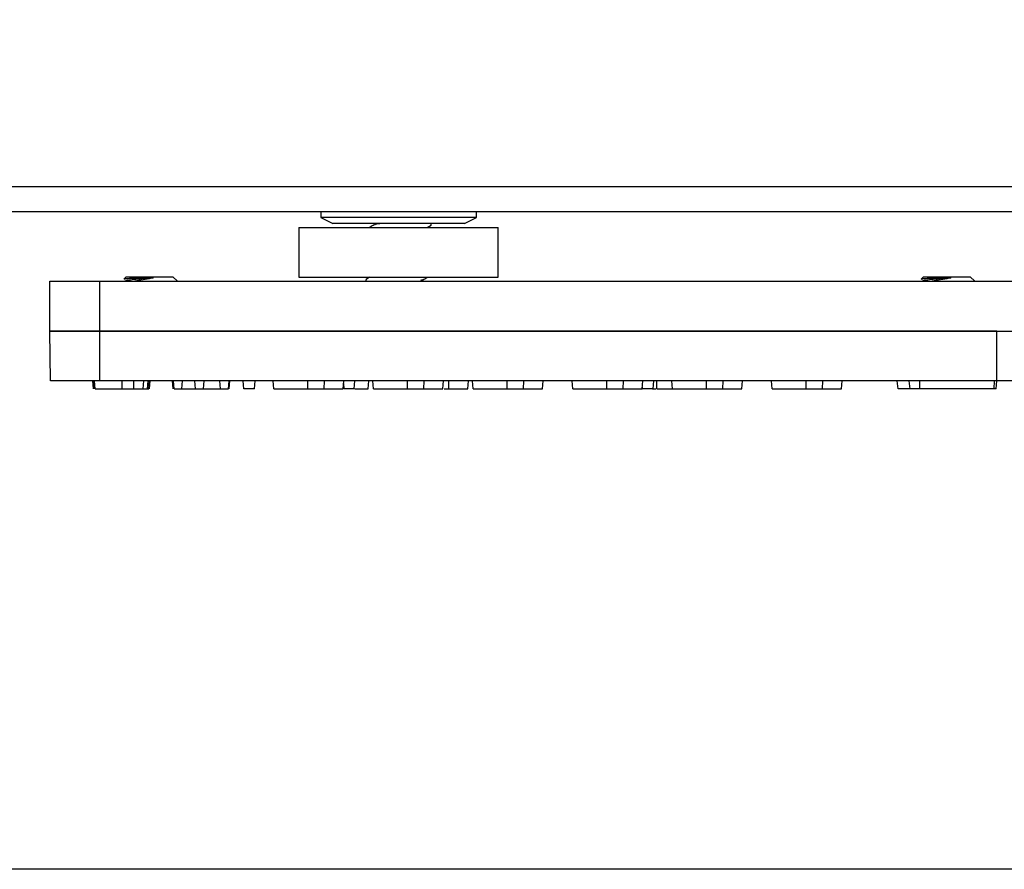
# Model space of a CAD drawing. Header units: inches. Extents: x 0.3 to 33.8, y 0.2 to 21.7.
# Tile 45 of 192: x 7.853 to 8.1, y 10.507 to 10.72. Entities that reach past the tile are written whole.
import ezdxf

# ---------------------------------------------------------------- set-up
doc = ezdxf.new("R2010")
doc.units = ezdxf.units.IN
doc.header["$MEASUREMENT"] = 0
doc.layers.add('BORDERS', color=7, linetype='Continuous')
doc.styles.add('SLDTEXTSTYLE0', font='TXT', dxfattribs={"width": 0.75})
doc.dimstyles.new('SLDDIMSTYLE0', dxfattribs={"dimtxt": 0.1377952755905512, "dimasz": 0.13, "dimexe": 0, "dimexo": 0.0625, "dimgap": 0.0344488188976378, "dimtad": 1, "dimdec": 3, "dimlfac": 10, "dimrnd": 1e-09, "dimzin": 4, "dimdsep": 46, "dimtxsty": 'SLDTEXTSTYLE0', "dimsah": 1, "dimcen": 0.09, "dimadec": 0, "dimazin": 1, "dimtfac": 1, "dimtdec": 3, "dimtofl": 0, "dimtmove": 0, "dimatfit": 3, "dimfxl": 0, "dimfrac": 2, "dimtolj": 1, "dimtzin": 12, "dimarcsym": 0})

# ---------------------------------------------------------------- blocks, each defined once
blk = doc.blocks.new('_D_8')
at = {"layer": 'BORDERS'}
for p, q in [((8.129133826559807, 12.40216999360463), (7.189059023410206, 12.40216999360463)), ((7.228429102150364, 10.50716999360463), (7.228429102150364, 12.40216999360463)), ((6.803512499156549, 11.69555148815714), (6.803512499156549, 11.73753598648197)), ((6.803512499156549, 11.73753598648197), (7.022262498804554, 11.73753598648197)), ((7.022262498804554, 11.73753598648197), (7.022262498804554, 11.69555148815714)), ((6.803512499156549, 11.39010529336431), (6.803512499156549, 11.34812079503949)), ((7.022262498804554, 11.34812079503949), (7.022262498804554, 11.39010529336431)), ((6.803512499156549, 11.34812079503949), (7.022262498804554, 11.34812079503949)), ((8.129133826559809, 10.50716999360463), (7.189059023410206, 10.50716999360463))]:
    blk.add_line(p, q, dxfattribs=at)
for points in [[(7.228429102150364, 12.40216999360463), (7.208429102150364, 12.27216999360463), (7.248429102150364, 12.27216999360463)], [(7.228429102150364, 10.50716999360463), (7.248429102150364, 10.63716999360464), (7.208429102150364, 10.63716999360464)]]:
    blk.add_solid(points, dxfattribs=at)
at = {"layer": 'BORDERS', "char_height": 0.1377952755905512, "attachment_point": 1, "rotation": 90, "style": 'SLDTEXTSTYLE0'}
for s, insert in [('18.950', (7.050801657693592, 11.26283603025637)), ('481', (6.844635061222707, 11.39010529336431))]:
    blk.add_mtext(s, dxfattribs=dict(at, insert=insert))

msp = doc.modelspace()

# ---------------------------------------------------------------- linework, layer by layer
at = {"color": 7, "linetype": 'Continuous', "lineweight": 25}
for p, q in [((7.65706456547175, 10.67841999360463), (8.149630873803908, 10.67841999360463)), ((7.65600390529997, 10.67216999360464), (8.149630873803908, 10.67216999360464)), ((7.928629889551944, 10.67216999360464), (7.928629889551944, 10.67066999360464)), ((7.928629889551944, 10.67066999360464), (7.931629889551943, 10.66916999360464)), ((7.967629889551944, 10.67066999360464), (7.928629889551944, 10.67066999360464)), ((7.964629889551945, 10.66916999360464), (7.967629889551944, 10.67066999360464)), ((7.967629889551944, 10.67066999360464), (7.967629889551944, 10.67216999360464)), ((7.923129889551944, 10.66816999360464), (7.923129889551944, 10.65566999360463)), ((7.923129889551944, 10.66816999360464), (7.92485513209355, 10.66816999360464)), ((7.92485513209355, 10.66816999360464), (7.973129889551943, 10.66816999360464)), ((7.964629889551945, 10.66916999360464), (7.931629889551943, 10.66916999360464)), ((7.955321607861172, 10.66816999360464), (7.956262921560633, 10.66871681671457)), ((7.956329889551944, 10.66877943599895), (7.956329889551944, 10.66916999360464)), ((7.973129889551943, 10.65566999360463), (7.973129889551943, 10.66816999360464)), ((7.87977363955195, 10.65582036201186), (7.879180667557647, 10.65522739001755)), ((7.87977363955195, 10.65582036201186), (7.89148613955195, 10.65582036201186)), ((7.892636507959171, 10.65466999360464), (7.89148613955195, 10.65582036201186)), ((7.923129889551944, 10.65566999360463), (7.92485513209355, 10.65566999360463)), ((7.92485513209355, 10.65566999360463), (7.973129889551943, 10.65566999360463)), ((7.94085601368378, 10.65566999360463), (7.93997518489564, 10.65515819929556)), ((8.079773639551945, 10.65582036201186), (8.079180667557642, 10.65522739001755)), ((8.079773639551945, 10.65582036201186), (8.091486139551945, 10.65582036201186)), ((8.092636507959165, 10.65466999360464), (8.091486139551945, 10.65582036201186)), ((7.860629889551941, 10.64216999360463), (7.860629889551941, 10.65466999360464)), ((7.860629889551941, 10.65466999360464), (7.873129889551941, 10.65466999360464)), ((7.873129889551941, 10.65466999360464), (7.873129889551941, 10.64216999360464)), ((7.873129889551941, 10.65466999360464), (8.290255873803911, 10.65466999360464)), ((7.87951022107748, 10.65471034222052), (7.879440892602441, 10.65466999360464)), ((7.939929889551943, 10.65510756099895), (7.939929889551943, 10.65471693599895)), ((7.940133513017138, 10.65516109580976), (7.940044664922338, 10.65510756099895)), ((7.95434966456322, 10.65466999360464), (7.954019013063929, 10.6548679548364)), ((8.079510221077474, 10.65471034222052), (8.079440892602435, 10.65466999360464)), ((7.860848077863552, 10.62966999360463), (7.86062988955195, 10.64216999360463)), ((7.86062988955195, 10.64216999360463), (7.87312988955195, 10.64216999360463)), ((7.873129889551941, 10.64216999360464), (7.860629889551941, 10.64216999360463)), ((7.87312988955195, 10.64216999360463), (7.87312988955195, 10.62966999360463)), ((8.09812988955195, 10.64216999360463), (7.87312988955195, 10.64216999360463)), ((7.873129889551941, 10.64216999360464), (8.143503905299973, 10.64216999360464)), ((8.09812988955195, 10.62966999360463), (8.09812988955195, 10.64216999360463)), ((7.87312988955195, 10.62966999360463), (7.860848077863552, 10.62966999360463)), ((7.87162540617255, 10.62766999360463), (7.871450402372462, 10.62966999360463)), ((7.871625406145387, 10.62766999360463), (7.871450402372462, 10.62966999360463)), ((7.871804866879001, 10.62766999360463), (7.871629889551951, 10.62966999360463)), ((7.871629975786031, 10.62966999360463), (7.871804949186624, 10.62766999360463)), ((7.872064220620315, 10.62766999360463), (7.871896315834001, 10.62966999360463)), ((8.09812988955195, 10.62966999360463), (7.87312988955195, 10.62966999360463)), ((7.878764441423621, 10.62766999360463), (7.878764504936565, 10.62966999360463)), ((7.881687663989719, 10.62766999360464), (7.881742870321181, 10.62966999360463)), ((7.884090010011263, 10.62766999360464), (7.884216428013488, 10.62966999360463)), ((7.885166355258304, 10.62766999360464), (7.885332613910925, 10.62966999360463)), ((7.885454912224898, 10.62766999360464), (7.88562988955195, 10.62966999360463)), ((7.885634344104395, 10.62766999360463), (7.885809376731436, 10.62966999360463)), ((7.891625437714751, 10.62766999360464), (7.891450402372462, 10.62966999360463)), ((7.891625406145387, 10.62766999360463), (7.891450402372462, 10.62966999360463)), ((7.891804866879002, 10.62766999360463), (7.891629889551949, 10.62966999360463)), ((7.893788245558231, 10.62766999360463), (7.893963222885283, 10.62966999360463)), ((7.897189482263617, 10.62766999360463), (7.897014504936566, 10.62966999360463)), ((7.899172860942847, 10.62766999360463), (7.899347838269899, 10.62966999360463)), ((7.903471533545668, 10.62766999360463), (7.903296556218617, 10.62966999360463)), ((7.905454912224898, 10.62766999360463), (7.90562988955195, 10.62966999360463)), ((7.905634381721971, 10.62766999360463), (7.905809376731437, 10.62966999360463)), ((7.905634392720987, 10.62766999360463), (7.905809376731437, 10.62966999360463)), ((7.909304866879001, 10.62766999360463), (7.90912988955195, 10.62966999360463)), ((7.911954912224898, 10.62766999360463), (7.912129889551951, 10.62966999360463)), ((7.916804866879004, 10.62766999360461), (7.91662988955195, 10.62966999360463)), ((7.925365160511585, 10.62766999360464), (7.925365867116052, 10.62966999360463)), ((7.929458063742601, 10.62766999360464), (7.929508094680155, 10.62966999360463)), ((7.934224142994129, 10.62766999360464), (7.934399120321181, 10.62966999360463)), ((7.934454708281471, 10.62766999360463), (7.934346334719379, 10.6290666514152)), ((7.936954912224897, 10.62766999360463), (7.93712988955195, 10.62966999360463)), ((7.940474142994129, 10.62766999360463), (7.940649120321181, 10.62966999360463)), ((7.941804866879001, 10.62766999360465), (7.941629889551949, 10.62966999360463)), ((7.950365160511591, 10.62766999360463), (7.950365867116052, 10.62966999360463)), ((7.954458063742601, 10.62766999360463), (7.954508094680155, 10.62966999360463)), ((7.959224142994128, 10.62766999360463), (7.95939912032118, 10.62966999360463)), ((7.960708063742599, 10.62766999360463), (7.960758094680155, 10.62966999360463)), ((7.965474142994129, 10.62766999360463), (7.965649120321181, 10.62966999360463)), ((7.966804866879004, 10.62766999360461), (7.966629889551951, 10.62966999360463)), ((7.975365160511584, 10.62766999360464), (7.975365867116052, 10.62966999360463)), ((7.9794580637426, 10.62766999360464), (7.979508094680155, 10.62966999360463)), ((7.984224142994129, 10.62766999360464), (7.98439912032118, 10.62966999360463)), ((7.991804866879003, 10.62766999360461), (7.99162988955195, 10.62966999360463)), ((8.000365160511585, 10.62766999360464), (8.000365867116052, 10.62966999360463)), ((8.004458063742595, 10.62766999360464), (8.004508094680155, 10.62966999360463)), ((8.00922414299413, 10.62766999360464), (8.00939912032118, 10.62966999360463)), ((8.011954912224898, 10.62766999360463), (8.01212988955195, 10.62966999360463)), ((8.012865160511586, 10.62766999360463), (8.012865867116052, 10.62966999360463)), ((8.016804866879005, 10.62766999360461), (8.01662988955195, 10.62966999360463)), ((8.025365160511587, 10.62766999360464), (8.025365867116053, 10.62966999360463)), ((8.029458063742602, 10.62766999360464), (8.029508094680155, 10.62966999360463)), ((8.03422414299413, 10.62766999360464), (8.034399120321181, 10.62966999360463)), ((8.041804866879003, 10.62766999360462), (8.04162988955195, 10.62966999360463)), ((8.050365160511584, 10.62766999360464), (8.050365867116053, 10.62966999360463)), ((8.054458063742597, 10.62766999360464), (8.054508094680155, 10.62966999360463)), ((8.059224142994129, 10.62766999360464), (8.059399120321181, 10.62966999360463)), ((8.073448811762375, 10.62766999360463), (8.073126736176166, 10.62966999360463)), ((8.076415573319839, 10.62766999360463), (8.07616973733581, 10.62966999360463)), ((8.078858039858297, 10.62766999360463), (8.078858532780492, 10.62966999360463)), ((8.097480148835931, 10.62766999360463), (8.097604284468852, 10.62966999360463)), ((8.097958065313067, 10.62766999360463), (8.098133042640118, 10.62966999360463)), ((8.110411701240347, 10.62966999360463), (8.09812988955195, 10.62966999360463)), ((7.891804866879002, 10.62766999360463), (7.893788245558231, 10.62766999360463)), ((7.893788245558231, 10.62766999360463), (7.897189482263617, 10.62766999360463)), ((7.897189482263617, 10.62766999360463), (7.899172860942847, 10.62766999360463)), ((7.899172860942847, 10.62766999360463), (7.903471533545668, 10.62766999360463)), ((7.903471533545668, 10.62766999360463), (7.905454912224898, 10.62766999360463)), ((7.911954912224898, 10.62766999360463), (7.909304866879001, 10.62766999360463)), ((7.934454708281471, 10.62766999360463), (7.934444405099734, 10.62766999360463)), ((7.936954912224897, 10.62766999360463), (7.934454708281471, 10.62766999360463)), ((7.94863514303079, 10.62766999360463), (7.94985858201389, 10.62766999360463)), ((7.959531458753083, 10.62766999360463), (7.960708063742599, 10.62766999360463)), ((7.998842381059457, 10.62766999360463), (8.00001253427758, 10.62766999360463)), ((8.009304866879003, 10.62766999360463), (8.009264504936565, 10.62813133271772)), ((8.011954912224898, 10.62766999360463), (8.009304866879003, 10.62766999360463)), ((8.011803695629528, 10.62766999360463), (8.01265377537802, 10.62766999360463)), ((8.076415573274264, 10.62766999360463), (8.073448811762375, 10.62766999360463)), ((8.078858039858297, 10.62766999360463), (8.076415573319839, 10.62766999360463)), ((8.097480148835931, 10.62766999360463), (8.078858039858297, 10.62766999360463)), ((8.097958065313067, 10.62766999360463), (8.097480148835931, 10.62766999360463))]:
    msp.add_line(p, q, dxfattribs=at)
for points, knots in [([(7.942015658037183, 10.66884499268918), (7.941676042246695, 10.66864708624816), (7.941289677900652, 10.66842193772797), (7.940902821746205, 10.66819718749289), (7.94085601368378, 10.66816999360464)], [0, 0, 0, 0, 0.8790039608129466, 1, 1, 1, 1]), ([(7.942045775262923, 10.66916987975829), (7.941995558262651, 10.66915429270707), (7.941934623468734, 10.66913537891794), (7.942009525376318, 10.66911646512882), (7.942022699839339, 10.66911313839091)], [0, 0, 0, 0, 0.8241104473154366, 1, 1, 1, 1]), ([(7.943821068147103, 10.66916999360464), (7.943667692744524, 10.66915436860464), (7.942875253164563, 10.66907363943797), (7.942129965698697, 10.66894424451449), (7.94207323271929, 10.66883047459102), (7.942048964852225, 10.66878180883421)], [0, 0, 0, 0, 0.1207543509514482, 0.6238974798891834, 1, 1, 1, 1]), ([(7.956213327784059, 10.66871554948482), (7.956244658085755, 10.66872119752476), (7.956362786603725, 10.66874249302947), (7.956277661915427, 10.66876378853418), (7.95621511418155, 10.66877943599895)], [0, 0, 0, 0, 0.2652221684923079, 1, 1, 1, 1]), ([(7.879197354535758, 10.65521070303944), (7.87927763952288, 10.65524276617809), (7.879443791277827, 10.65530912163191), (7.880499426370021, 10.65541260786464), (7.881534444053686, 10.65547694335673), (7.882007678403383, 10.65550635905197)], [0, 0, 0, 0, 0.3366471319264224, 0.6966995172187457, 1, 1, 1, 1]), ([(7.886600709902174, 10.65550635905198), (7.886277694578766, 10.65548094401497), (7.885155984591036, 10.65539268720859), (7.883198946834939, 10.65523380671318), (7.881175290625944, 10.65503927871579), (7.879848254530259, 10.65486327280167), (7.879672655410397, 10.65475258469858), (7.879600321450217, 10.65470698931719)], [0, 0, 0, 0, 0.09852354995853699, 0.3421350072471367, 0.5857464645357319, 0.8293579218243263, 1, 1, 1, 1]), ([(7.88660070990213, 10.65550635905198), (7.885934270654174, 10.65538455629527), (7.884578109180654, 10.65513669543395), (7.882919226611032, 10.65484697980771), (7.882125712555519, 10.65470106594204), (7.881956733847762, 10.65466999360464)], [0, 0, 0, 0, 0.4319736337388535, 0.8790388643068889, 1, 1, 1, 1]), ([(7.882007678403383, 10.65550635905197), (7.882224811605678, 10.65550635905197), (7.883016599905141, 10.65550635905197), (7.884585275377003, 10.65550635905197), (7.885939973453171, 10.65550635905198), (7.88660070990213, 10.65550635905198)], [0, 0, 0, 0, 0.1621691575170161, 0.5913588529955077, 1, 1, 1, 1]), ([(7.954224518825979, 10.65503109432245), (7.95456357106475, 10.65522882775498), (7.954928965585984, 10.65544192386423), (7.955295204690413, 10.65565465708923), (7.955321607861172, 10.65566999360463)], [0, 0, 0, 0, 0.9279072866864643, 0.9999999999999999, 0.9999999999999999, 0.9999999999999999, 0.9999999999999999]), ([(8.079197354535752, 10.65521070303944), (8.079277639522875, 10.65524276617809), (8.079443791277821, 10.65530912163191), (8.080499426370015, 10.65541260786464), (8.08153444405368, 10.65547694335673), (8.082007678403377, 10.65550635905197)], [0, 0, 0, 0, 0.33664713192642, 0.6966995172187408, 0.9999999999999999, 0.9999999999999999, 0.9999999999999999, 0.9999999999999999]), ([(8.086600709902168, 10.65550635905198), (8.08627769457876, 10.65548094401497), (8.08515598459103, 10.65539268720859), (8.083198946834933, 10.65523380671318), (8.08117529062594, 10.65503927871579), (8.079848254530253, 10.65486327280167), (8.079672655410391, 10.65475258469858), (8.079600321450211, 10.65470698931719)], [0, 0, 0, 0, 0.09852354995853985, 0.3421350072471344, 0.58574646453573, 0.8293579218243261, 1, 1, 1, 1]), ([(8.086600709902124, 10.65550635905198), (8.085934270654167, 10.65538455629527), (8.084578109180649, 10.65513669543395), (8.082919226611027, 10.65484697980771), (8.082125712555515, 10.65470106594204), (8.081956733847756, 10.65466999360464)], [0, 0, 0, 0, 0.4319736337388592, 0.8790388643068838, 1, 1, 1, 1]), ([(8.082007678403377, 10.65550635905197), (8.082224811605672, 10.65550635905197), (8.083016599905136, 10.65550635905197), (8.084585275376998, 10.65550635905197), (8.085939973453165, 10.65550635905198), (8.086600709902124, 10.65550635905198)], [0, 0, 0, 0, 0.1621691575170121, 0.5913588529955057, 1, 1, 1, 1]), ([(7.954221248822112, 10.65510157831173), (7.95424396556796, 10.65508792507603), (7.954375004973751, 10.65500916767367), (7.953940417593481, 10.6549304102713), (7.953581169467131, 10.65486530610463)], [0, 0, 0, 0, 0.1733581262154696, 1, 1, 1, 1]), ([(7.954021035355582, 10.65486658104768), (7.954023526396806, 10.65486615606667), (7.954407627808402, 10.65480062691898), (7.954339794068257, 10.6547350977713), (7.954272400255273, 10.65466999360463)], [0, 0, 0, 0, 0.006485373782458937, 1, 1, 1, 1]), ([(7.872064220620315, 10.62766999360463), (7.87228515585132, 10.62766999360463), (7.872721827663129, 10.62766999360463), (7.874150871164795, 10.62766999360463), (7.876193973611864, 10.62766999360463), (7.877834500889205, 10.62766999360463), (7.878764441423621, 10.62766999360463)], [0, 0, 0, 0, 0.2058423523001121, 0.4068411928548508, 0.6637651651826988, 1, 1, 1, 1]), ([(7.878764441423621, 10.62766999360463), (7.879166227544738, 10.62766999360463), (7.879859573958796, 10.62766999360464), (7.88084175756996, 10.62766999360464), (7.881404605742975, 10.62766999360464), (7.881687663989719, 10.62766999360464)], [0, 0, 0, 0, 0.4065375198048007, 0.7015457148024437, 1, 1, 1, 1]), ([(7.881687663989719, 10.62766999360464), (7.882063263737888, 10.62766999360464), (7.882688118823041, 10.62766999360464), (7.883492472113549, 10.62766999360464), (7.883889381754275, 10.62766999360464), (7.884090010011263, 10.62766999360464)], [0, 0, 0, 0, 0.4269972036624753, 0.7103608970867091, 1, 1, 1, 1]), ([(7.884090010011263, 10.62766999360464), (7.884217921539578, 10.62766999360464), (7.884474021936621, 10.62766999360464), (7.884855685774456, 10.62766999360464), (7.885044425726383, 10.62766999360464), (7.885166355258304, 10.62766999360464)], [0, 0, 0, 0, 0.2610193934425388, 0.5226047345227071, 1, 1, 1, 1]), ([(7.885166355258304, 10.62766999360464), (7.885248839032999, 10.62766999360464), (7.885385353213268, 10.62766999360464), (7.885443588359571, 10.62766999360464), (7.885451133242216, 10.62766999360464), (7.885454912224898, 10.62766999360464)], [0, 0, 0, 0, 0.4324583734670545, 0.7157371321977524, 1, 1, 1, 1]), ([(7.916804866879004, 10.62766999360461), (7.917476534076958, 10.62766999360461), (7.918820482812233, 10.62766999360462), (7.921646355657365, 10.62766999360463), (7.923909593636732, 10.62766999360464), (7.925365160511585, 10.62766999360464)], [0, 0, 0, 0, 0.2628299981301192, 0.525900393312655, 1, 1, 1, 1]), ([(7.925365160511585, 10.62766999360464), (7.925766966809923, 10.62766999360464), (7.926570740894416, 10.62766999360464), (7.927944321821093, 10.62766999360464), (7.928895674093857, 10.62766999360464), (7.929458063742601, 10.62766999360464)], [0, 0, 0, 0, 0.2901196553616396, 0.580355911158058, 1, 1, 1, 1]), ([(7.929458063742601, 10.62766999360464), (7.930288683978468, 10.62766999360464), (7.931970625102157, 10.62766999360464), (7.933466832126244, 10.62766999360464), (7.934224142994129, 10.62766999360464)], [0, 0, 0, 0, 0.4938462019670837, 1, 1, 1, 1]), ([(7.937184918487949, 10.62766999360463), (7.937511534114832, 10.62766999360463), (7.938682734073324, 10.62766999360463), (7.93972356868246, 10.62766999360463), (7.940474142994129, 10.62766999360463)], [0, 0, 0, 0, 0.2788726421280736, 1, 1, 1, 1]), ([(7.941804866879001, 10.62766999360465), (7.942476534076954, 10.62766999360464), (7.94382048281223, 10.62766999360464), (7.946646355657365, 10.62766999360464), (7.948909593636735, 10.62766999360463), (7.950365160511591, 10.62766999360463)], [0, 0, 0, 0, 0.2628299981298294, 0.5259003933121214, 1, 1, 1, 1]), ([(7.950365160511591, 10.62766999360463), (7.950766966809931, 10.62766999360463), (7.951570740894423, 10.62766999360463), (7.952944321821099, 10.62766999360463), (7.953895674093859, 10.62766999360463), (7.954458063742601, 10.62766999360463)], [0, 0, 0, 0, 0.2901196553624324, 0.5803559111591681, 1, 1, 1, 1]), ([(7.954458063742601, 10.62766999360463), (7.955288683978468, 10.62766999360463), (7.956970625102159, 10.62766999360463), (7.958466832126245, 10.62766999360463), (7.959224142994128, 10.62766999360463)], [0, 0, 0, 0, 0.4938462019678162, 0.9999999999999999, 0.9999999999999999, 0.9999999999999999, 0.9999999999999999]), ([(7.954884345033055, 10.62766999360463), (7.955042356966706, 10.62766999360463), (7.955472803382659, 10.62766999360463), (7.955616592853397, 10.62766999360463), (7.955631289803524, 10.62766999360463), (7.955634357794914, 10.62766999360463)], [0, 0, 0, 0, 0.3145636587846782, 0.8569150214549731, 1, 1, 1, 1]), ([(7.960708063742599, 10.62766999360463), (7.961538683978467, 10.62766999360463), (7.963220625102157, 10.62766999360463), (7.964716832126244, 10.62766999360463), (7.965474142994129, 10.62766999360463)], [0, 0, 0, 0, 0.4938462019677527, 1, 1, 1, 1]), ([(7.961264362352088, 10.62766999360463), (7.961321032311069, 10.62766999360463), (7.961654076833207, 10.62766999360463), (7.961835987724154, 10.62766999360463), (7.961871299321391, 10.62766999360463), (7.961884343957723, 10.62766999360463)], [0, 0, 0, 0, 0.1144956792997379, 0.6728813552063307, 1, 1, 1, 1]), ([(7.966804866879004, 10.62766999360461), (7.967476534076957, 10.62766999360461), (7.96882048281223, 10.62766999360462), (7.971646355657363, 10.62766999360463), (7.973909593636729, 10.62766999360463), (7.975365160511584, 10.62766999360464)], [0, 0, 0, 0, 0.2628299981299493, 0.5259003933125, 1, 1, 1, 1]), ([(7.975365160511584, 10.62766999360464), (7.975766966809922, 10.62766999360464), (7.976570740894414, 10.62766999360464), (7.977944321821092, 10.62766999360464), (7.978895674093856, 10.62766999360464), (7.9794580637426, 10.62766999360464)], [0, 0, 0, 0, 0.2901196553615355, 0.5803559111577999, 1, 1, 1, 1]), ([(7.9794580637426, 10.62766999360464), (7.980288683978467, 10.62766999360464), (7.981970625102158, 10.62766999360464), (7.983466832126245, 10.62766999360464), (7.984224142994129, 10.62766999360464)], [0, 0, 0, 0, 0.4938462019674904, 0.9999999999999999, 0.9999999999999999, 0.9999999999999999, 0.9999999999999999]), ([(7.991804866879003, 10.62766999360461), (7.992476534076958, 10.62766999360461), (7.993820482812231, 10.62766999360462), (7.996646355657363, 10.62766999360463), (7.998909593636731, 10.62766999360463), (8.000365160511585, 10.62766999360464)], [0, 0, 0, 0, 0.2628299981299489, 0.5259003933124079, 1, 1, 1, 1]), ([(8.000365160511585, 10.62766999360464), (8.000766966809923, 10.62766999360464), (8.001570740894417, 10.62766999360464), (8.002944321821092, 10.62766999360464), (8.003895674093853, 10.62766999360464), (8.004458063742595, 10.62766999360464)], [0, 0, 0, 0, 0.2901196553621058, 0.5803559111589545, 1, 1, 1, 1]), ([(8.004458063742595, 10.62766999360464), (8.005288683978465, 10.62766999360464), (8.006970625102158, 10.62766999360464), (8.008466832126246, 10.62766999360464), (8.00922414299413, 10.62766999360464)], [0, 0, 0, 0, 0.4938462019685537, 1, 1, 1, 1]), ([(8.012865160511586, 10.62766999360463), (8.013266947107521, 10.62766999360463), (8.01407068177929, 10.62766999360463), (8.015392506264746, 10.62766999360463), (8.016293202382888, 10.62766999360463), (8.016804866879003, 10.62766999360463)], [0, 0, 0, 0, 0.3015539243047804, 0.6032290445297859, 1, 1, 1, 1]), ([(8.016804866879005, 10.62766999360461), (8.017476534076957, 10.62766999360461), (8.018820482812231, 10.62766999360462), (8.021646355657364, 10.62766999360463), (8.023909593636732, 10.62766999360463), (8.025365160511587, 10.62766999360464)], [0, 0, 0, 0, 0.262829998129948, 0.525900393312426, 0.9999999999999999, 0.9999999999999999, 0.9999999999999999, 0.9999999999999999]), ([(8.023024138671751, 10.62766999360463), (8.023174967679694, 10.62766999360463), (8.023478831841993, 10.62766999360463), (8.0242911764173, 10.62766999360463), (8.025339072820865, 10.62766999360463), (8.026085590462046, 10.62766999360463), (8.02644993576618, 10.62766999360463)], [0, 0, 0, 0, 0.2587610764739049, 0.5213070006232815, 0.7663691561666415, 0.9999999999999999, 0.9999999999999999, 0.9999999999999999, 0.9999999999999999]), ([(8.025365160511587, 10.62766999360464), (8.025766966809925, 10.62766999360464), (8.02657074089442, 10.62766999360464), (8.027944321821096, 10.62766999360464), (8.028895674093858, 10.62766999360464), (8.029458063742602, 10.62766999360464)], [0, 0, 0, 0, 0.2901196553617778, 0.5803559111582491, 1, 1, 1, 1]), ([(8.029458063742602, 10.62766999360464), (8.03028868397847, 10.62766999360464), (8.03197062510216, 10.62766999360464), (8.033466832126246, 10.62766999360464), (8.03422414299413, 10.62766999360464)], [0, 0, 0, 0, 0.4938462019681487, 1, 1, 1, 1]), ([(8.029917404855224, 10.62766999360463), (8.029976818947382, 10.62766999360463), (8.030318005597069, 10.62766999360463), (8.030565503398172, 10.62766999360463), (8.030612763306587, 10.62766999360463), (8.03063435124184, 10.62766999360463)], [0, 0, 0, 0, 0.1027688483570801, 0.5901522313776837, 1, 1, 1, 1]), ([(8.041804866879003, 10.62766999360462), (8.042476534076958, 10.62766999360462), (8.043820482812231, 10.62766999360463), (8.046646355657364, 10.62766999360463), (8.04890959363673, 10.62766999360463), (8.050365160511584, 10.62766999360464)], [0, 0, 0, 0, 0.2628299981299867, 0.5259003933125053, 1, 1, 1, 1]), ([(8.050365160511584, 10.62766999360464), (8.050766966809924, 10.62766999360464), (8.051570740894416, 10.62766999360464), (8.052944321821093, 10.62766999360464), (8.053895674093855, 10.62766999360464), (8.054458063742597, 10.62766999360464)], [0, 0, 0, 0, 0.2901196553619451, 0.5803559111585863, 1, 1, 1, 1]), ([(8.054458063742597, 10.62766999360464), (8.055288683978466, 10.62766999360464), (8.056970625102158, 10.62766999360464), (8.058466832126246, 10.62766999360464), (8.059224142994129, 10.62766999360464)], [0, 0, 0, 0, 0.4938462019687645, 1, 1, 1, 1])]:
    msp.add_open_spline(points, degree=3, knots=knots, dxfattribs=at)

# ---------------------------------------------------------------- dimensions: what is measured, and where the dimension line sits
at = {"layer": 'BORDERS'}
dim = msp.add_linear_dim(base=(7.228429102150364, 12.40216999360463), p1=(8.168503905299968, 10.50716999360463), p2=(8.168503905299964, 12.40216999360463), angle=90.0000000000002, dimstyle='SLDDIMSTYLE0', dxfattribs=at)
dim.commit()
dim.dimension.update_dxf_attribs({"geometry": '_D_8', "text_midpoint": (7.228429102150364, 11.54282837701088), "dimtype": 160})

doc.saveas('drawing.dxf')
